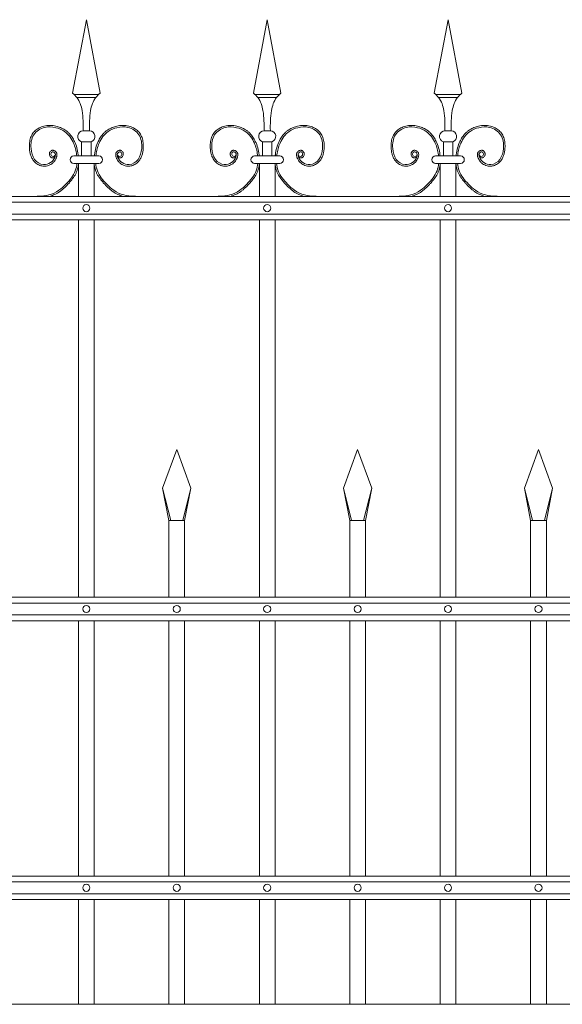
# Model space of a CAD drawing. Header units: millimetres. Extents: x 6567289036 to 6568990308, y 5976640423 to 5977332400.
# Tile 239 of 256: x 6568264849 to 6568265531, y 5976808418 to 5976809657. Entities that reach past the tile are written whole.
import ezdxf

# ---------------------------------------------------------------- set-up
doc = ezdxf.new("R2010")
doc.units = ezdxf.units.MM
doc.layers.add('01_widok', color=7, linetype='Continuous', lineweight=13)

# ---------------------------------------------------------------- blocks, each defined once
blk = doc.blocks.new('A$C6D0402AF')
at = {"layer": '01_widok'}
for p, q in [((0.7225, 1.4602), (0.74, 1.5538)), ((0.7575, 1.4602), (0.74, 1.5538)), ((0.9525, 1.4602), (0.97, 1.5538)), ((0.9875, 1.4602), (0.97, 1.5538)), ((1.1825, 1.4602), (1.2, 1.5538)), ((1.2175, 1.4602), (1.2, 1.5538)), ((0.74, 1.4588), (0.724, 1.4588)), ((0.74, 1.4548), (0.728, 1.4548)), ((0.74, 1.4588), (0.756, 1.4588)), ((0.74, 1.4548), (0.752, 1.4548)), ((0.97, 1.4588), (0.954, 1.4588)), ((0.97, 1.4548), (0.958, 1.4548)), ((0.97, 1.4588), (0.986, 1.4588)), ((0.97, 1.4548), (0.982, 1.4548)), ((1.2, 1.4588), (1.184, 1.4588)), ((1.2, 1.4548), (1.188, 1.4548)), ((1.2, 1.4588), (1.216, 1.4588)), ((1.2, 1.4548), (1.212, 1.4548)), ((0.74, 1.4125), (0.736, 1.4125)), ((0.74, 1.4125), (0.744, 1.4125)), ((0.97, 1.4125), (0.966, 1.4125)), ((0.97, 1.4125), (0.974, 1.4125)), ((1.2, 1.4125), (1.196, 1.4125)), ((1.2, 1.4125), (1.204, 1.4125)), ((0.734, 1.3985), (0.74, 1.3985)), ((0.734, 1.3985), (0.734, 1.3805)), ((0.746, 1.3985), (0.74, 1.3985)), ((0.746, 1.3985), (0.746, 1.3805)), ((0.964, 1.3985), (0.97, 1.3985)), ((0.964, 1.3985), (0.964, 1.3805)), ((0.976, 1.3985), (0.97, 1.3985)), ((0.976, 1.3985), (0.976, 1.3805)), ((1.194, 1.3985), (1.2, 1.3985)), ((1.194, 1.3985), (1.194, 1.3805)), ((1.206, 1.3985), (1.2, 1.3985)), ((1.206, 1.3985), (1.206, 1.3805)), ((0.74, 1.3805), (0.724, 1.3805)), ((0.74, 1.3805), (0.756, 1.3805)), ((0.97, 1.3805), (0.954, 1.3805)), ((0.97, 1.3805), (0.986, 1.3805)), ((1.2, 1.3805), (1.184, 1.3805)), ((1.2, 1.3805), (1.216, 1.3805)), ((0.73, 1.371), (0.724, 1.371)), ((0.73, 1.371), (0.73, 1.329)), ((0.73, 1.371), (0.75, 1.371)), ((0.75, 1.371), (0.75, 1.329)), ((0.75, 1.371), (0.756, 1.371)), ((0.96, 1.371), (0.954, 1.371)), ((0.96, 1.371), (0.96, 1.329)), ((0.96, 1.371), (0.98, 1.371)), ((0.98, 1.371), (0.98, 1.329)), ((0.98, 1.371), (0.986, 1.371)), ((1.19, 1.371), (1.184, 1.371)), ((1.19, 1.371), (1.19, 1.329)), ((1.19, 1.371), (1.21, 1.371)), ((1.21, 1.371), (1.21, 1.329)), ((1.21, 1.371), (1.216, 1.371)), ((2.57, 1.329), (0.06, 1.329)), ((0.06, 1.3215), (2.57, 1.3215)), ((0.06, 1.3065), (2.57, 1.3065)), ((2.57, 1.299), (0.06, 1.299)), ((0.73, 1.299), (0.73, 0.819)), ((0.75, 1.299), (0.75, 0.819)), ((0.96, 1.299), (0.96, 0.819)), ((0.98, 1.299), (0.98, 0.819)), ((1.19, 1.299), (1.19, 0.819)), ((1.21, 1.299), (1.21, 0.819)), ((0.837, 0.9577), (0.855, 1.0067)), ((0.873, 0.9577), (0.855, 1.0067)), ((1.067, 0.9577), (1.085, 1.0067)), ((1.103, 0.9577), (1.085, 1.0067)), ((1.297, 0.9577), (1.315, 1.0067)), ((1.333, 0.9577), (1.315, 1.0067)), ((0.8474, 0.9167), (0.837, 0.9577)), ((0.837, 0.9577), (0.845, 0.9167)), ((0.8626, 0.9167), (0.873, 0.9577)), ((0.873, 0.9577), (0.865, 0.9167)), ((1.0774, 0.9167), (1.067, 0.9577)), ((1.067, 0.9577), (1.075, 0.9167)), ((1.0926, 0.9167), (1.103, 0.9577)), ((1.103, 0.9577), (1.095, 0.9167)), ((1.3074, 0.9167), (1.297, 0.9577)), ((1.297, 0.9577), (1.305, 0.9167)), ((1.3226, 0.9167), (1.333, 0.9577)), ((1.333, 0.9577), (1.325, 0.9167)), ((0.855, 0.9167), (0.845, 0.9167)), ((0.845, 0.9167), (0.845, 0.819)), ((0.855, 0.9167), (0.865, 0.9167)), ((0.865, 0.9167), (0.865, 0.819)), ((1.085, 0.9167), (1.075, 0.9167)), ((1.075, 0.9167), (1.075, 0.819)), ((1.085, 0.9167), (1.095, 0.9167)), ((1.095, 0.9167), (1.095, 0.819)), ((1.315, 0.9167), (1.305, 0.9167)), ((1.305, 0.9167), (1.305, 0.819)), ((1.315, 0.9167), (1.325, 0.9167)), ((1.325, 0.9167), (1.325, 0.819)), ((2.57, 0.819), (0.06, 0.819)), ((2.57, 0.8115), (0.06, 0.8115)), ((2.57, 0.7965), (0.06, 0.7965)), ((2.57, 0.789), (0.06, 0.789)), ((0.73, 0.789), (0.73, 0.4642)), ((0.75, 0.789), (0.75, 0.4642)), ((0.845, 0.789), (0.845, 0.4642)), ((0.865, 0.789), (0.865, 0.4642)), ((0.96, 0.789), (0.96, 0.4642)), ((0.98, 0.789), (0.98, 0.4642)), ((1.075, 0.789), (1.075, 0.4642)), ((1.095, 0.789), (1.095, 0.4642)), ((1.19, 0.789), (1.19, 0.4642)), ((1.21, 0.789), (1.21, 0.4642)), ((1.305, 0.789), (1.305, 0.4642)), ((1.325, 0.789), (1.325, 0.4642)), ((2.57, 0.4642), (0.06, 0.4642)), ((2.57, 0.4567), (0.06, 0.4567)), ((2.57, 0.4417), (0.06, 0.4417)), ((2.57, 0.4342), (0.06, 0.4342)), ((0.73, 0.4342), (0.73, 0.301)), ((0.75, 0.4342), (0.75, 0.301)), ((0.845, 0.4342), (0.845, 0.301)), ((0.865, 0.4342), (0.865, 0.301)), ((0.96, 0.4342), (0.96, 0.301)), ((0.98, 0.4342), (0.98, 0.301)), ((1.075, 0.4342), (1.075, 0.301)), ((1.095, 0.4342), (1.095, 0.301)), ((1.19, 0.4342), (1.19, 0.301)), ((1.21, 0.4342), (1.21, 0.301)), ((1.305, 0.4342), (1.305, 0.301)), ((1.325, 0.4342), (1.325, 0.301)), ((0.06, 0.301), (2.57, 0.301)), ((2.57, 0.301), (0.06, 0.301))]:
    blk.add_line(p, q, dxfattribs=at)
for centre in [(0.74, 1.314), (0.97, 1.314), (1.2, 1.314), (0.74, 0.804), (0.855, 0.804), (0.97, 0.804), (1.085, 0.804), (1.2, 0.804), (1.315, 0.804), (0.74, 0.4492), (0.855, 0.4492), (0.97, 0.4492), (1.085, 0.4492), (1.2, 0.4492), (1.315, 0.4492)]:
    blk.add_circle(centre, 0.0045, dxfattribs=at)
for centre, radius, start, end in [((0.7363, 1.4053), 0.00718, 92.058, 251.6817), ((0.7437, 1.4053), 0.00718, 288.3183, 87.942), ((0.9663, 1.4053), 0.00718, 92.058, 251.6817), ((0.9737, 1.4053), 0.00718, 288.3183, 87.942), ((1.1963, 1.4053), 0.00718, 92.058, 251.6817), ((1.2037, 1.4053), 0.00718, 288.3183, 87.942), ((0.7241, 1.3757), 0.00473, 91.3822, 268.6178), ((0.7559, 1.3757), 0.00473, 271.3822, 88.6178), ((0.9541, 1.3757), 0.00473, 91.3822, 268.6178), ((0.9859, 1.3757), 0.00473, 271.3822, 88.6178), ((1.1841, 1.3757), 0.00473, 91.3822, 268.6178), ((1.2159, 1.3757), 0.00473, 271.3822, 88.6178)]:
    blk.add_arc(centre, radius, start, end, dxfattribs=at)
for points in [[(0.7225, 1.4602), (0.728, 1.4548), (0.7346, 1.4381), (0.736, 1.4125)], [(0.7575, 1.4602), (0.752, 1.4548), (0.7454, 1.4381), (0.744, 1.4125)], [(0.9525, 1.4602), (0.958, 1.4548), (0.9646, 1.4381), (0.966, 1.4125)], [(0.9875, 1.4602), (0.982, 1.4548), (0.9754, 1.4381), (0.974, 1.4125)], [(1.1825, 1.4602), (1.188, 1.4548), (1.1946, 1.4381), (1.196, 1.4125)], [(1.2175, 1.4602), (1.212, 1.4548), (1.2054, 1.4381), (1.204, 1.4125)]]:
    blk.add_spline(points, degree=3, dxfattribs=at)
for points, knots in [([(0.7001, 1.3792), (0.699, 1.3776), (0.6966, 1.3779), (0.696, 1.3781), (0.6958, 1.3782), (0.6954, 1.3784), (0.6952, 1.3785), (0.6945, 1.3789), (0.6942, 1.3794), (0.6935, 1.3803), (0.6933, 1.3808), (0.693, 1.3818), (0.6929, 1.3823), (0.693, 1.3832), (0.693, 1.3835), (0.6931, 1.3841), (0.6932, 1.3844), (0.6935, 1.3852), (0.6938, 1.3856), (0.6945, 1.3865), (0.6949, 1.3869), (0.6957, 1.3873), (0.696, 1.3874), (0.6965, 1.3876), (0.6967, 1.3876), (0.6972, 1.3876), (0.6974, 1.3876), (0.6982, 1.3876), (0.6987, 1.3875), (0.6996, 1.387), (0.7, 1.3868), (0.7008, 1.3862), (0.7011, 1.3858), (0.7017, 1.3852), (0.7018, 1.3849), (0.7021, 1.3844), (0.7023, 1.3841), (0.7025, 1.3835), (0.7025, 1.3832), (0.7027, 1.3824), (0.7027, 1.3818), (0.7026, 1.3807), (0.7025, 1.3802), (0.7023, 1.3794), (0.7022, 1.3791), (0.702, 1.3785), (0.7019, 1.3781), (0.7016, 1.3774), (0.7014, 1.3771), (0.7009, 1.3761), (0.7006, 1.3755), (0.6994, 1.3736), (0.6984, 1.3725), (0.6958, 1.3702), (0.6939, 1.3691), (0.69, 1.3676), (0.6878, 1.3673), (0.6849, 1.3674), (0.6841, 1.3675), (0.6826, 1.3679), (0.6818, 1.3681), (0.6792, 1.3691), (0.6775, 1.3701), (0.6747, 1.3724), (0.6736, 1.3735), (0.6717, 1.376), (0.6709, 1.3773), (0.6696, 1.3801), (0.6691, 1.3815), (0.6684, 1.3843), (0.6681, 1.3858), (0.6678, 1.3883), (0.6677, 1.3894), (0.6676, 1.3916), (0.6675, 1.3928), (0.6676, 1.3961), (0.6678, 1.3983), (0.6687, 1.4027), (0.6694, 1.4048), (0.671, 1.4077), (0.6715, 1.4085), (0.6727, 1.4101), (0.6733, 1.4109), (0.6754, 1.4131), (0.677, 1.4143), (0.6805, 1.4164), (0.6824, 1.4173), (0.6855, 1.4184), (0.6867, 1.4187), (0.6892, 1.4191), (0.6904, 1.4193), (0.6937, 1.4194), (0.6957, 1.4193), (0.6989, 1.4189), (0.7001, 1.4186), (0.7032, 1.4179), (0.7052, 1.4173), (0.709, 1.4158), (0.7108, 1.4149), (0.7135, 1.4132), (0.7144, 1.4125), (0.7161, 1.4111), (0.717, 1.4103), (0.7193, 1.4078), (0.7207, 1.406), (0.723, 1.4025), (0.724, 1.4007), (0.7262, 1.3963), (0.7272, 1.3935), (0.7287, 1.3879), (0.7293, 1.385), (0.7297, 1.3815), (0.7298, 1.381), (0.7298, 1.3805)], [4.6165, 4.6165, 4.6165, 4.6165, 5.188367, 5.188367, 5.549428, 5.549428, 5.910489, 5.910489, 6.837983, 6.837983, 7.765478, 7.765478, 8.692972, 8.692972, 9.190028, 9.190028, 9.687083, 9.687083, 10.618534, 10.618534, 11.549985, 11.549985, 12.010547, 12.010547, 12.33998, 12.33998, 12.669414, 12.669414, 13.561099, 13.561099, 14.452783, 14.452783, 15.344467, 15.344467, 15.940368, 15.940368, 16.492607, 16.492607, 17.044846, 17.044846, 18.200205, 18.200205, 19.355563, 19.355563, 20.151118, 20.151118, 21.100453, 21.100453, 22.049789, 22.049789, 23.94846, 23.94846, 27.745803, 27.745803, 33.221248, 33.221248, 38.696693, 38.696693, 40.725069, 40.725069, 42.753445, 42.753445, 47.908007, 47.908007, 52.041948, 52.041948, 56.17589, 56.17589, 60.309831, 60.309831, 64.342201, 64.342201, 67.40836, 67.40836, 70.47452, 70.47452, 76.606839, 76.606839, 82.739158, 82.739158, 85.455708, 85.455708, 88.172258, 88.172258, 93.605357, 93.605357, 99.038456, 99.038456, 102.482403, 102.482403, 105.92635, 105.92635, 111.504268, 111.504268, 114.996104, 114.996104, 120.708661, 120.708661, 126.421218, 126.421218, 129.587167, 129.587167, 132.753115, 132.753115, 139.085012, 139.085012, 144.64085, 144.64085, 153.114925, 153.114925, 161.589001, 161.589001, 163.11027, 163.11027, 163.11027, 163.11027]), ([(0.7006, 1.3827), (0.7004, 1.3819), (0.7, 1.38), (0.696, 1.3793), (0.6942, 1.3832), (0.697, 1.3867), (0.7013, 1.3836), (0.7, 1.3775), (0.6952, 1.3712), (0.6841, 1.3677), (0.6722, 1.3756), (0.6686, 1.3909), (0.6706, 1.4085), (0.686, 1.4182), (0.7005, 1.4172), (0.7148, 1.4116), (0.7243, 1.3981), (0.7271, 1.3866), (0.7278, 1.3809), (0.7278, 1.3805)], [0, 0, 0, 0, 2.276171, 5.482858, 9.081143, 12.123133, 16.088096, 20.24215, 29.50989, 38.967775, 52.064989, 66.796785, 84.531155, 101.296087, 115.254866, 127.16367, 146.089907, 161.545397, 162.912572, 162.912572, 162.912572, 162.912572]), ([(0.7799, 1.3792), (0.781, 1.3776), (0.7834, 1.3779), (0.784, 1.3781), (0.7842, 1.3782), (0.7846, 1.3784), (0.7848, 1.3785), (0.7855, 1.3789), (0.7858, 1.3794), (0.7865, 1.3803), (0.7867, 1.3808), (0.787, 1.3818), (0.7871, 1.3823), (0.787, 1.3832), (0.787, 1.3835), (0.7869, 1.3841), (0.7868, 1.3844), (0.7865, 1.3852), (0.7862, 1.3856), (0.7855, 1.3865), (0.7851, 1.3869), (0.7843, 1.3873), (0.784, 1.3874), (0.7835, 1.3876), (0.7833, 1.3876), (0.7828, 1.3876), (0.7826, 1.3876), (0.7818, 1.3876), (0.7813, 1.3875), (0.7804, 1.387), (0.78, 1.3868), (0.7792, 1.3862), (0.7789, 1.3858), (0.7783, 1.3852), (0.7782, 1.3849), (0.7779, 1.3844), (0.7777, 1.3841), (0.7775, 1.3835), (0.7775, 1.3832), (0.7773, 1.3824), (0.7773, 1.3818), (0.7774, 1.3807), (0.7775, 1.3802), (0.7777, 1.3794), (0.7778, 1.3791), (0.778, 1.3785), (0.7781, 1.3781), (0.7784, 1.3774), (0.7786, 1.3771), (0.7791, 1.3761), (0.7794, 1.3755), (0.7806, 1.3736), (0.7816, 1.3725), (0.7842, 1.3702), (0.7861, 1.3691), (0.79, 1.3676), (0.7922, 1.3673), (0.7951, 1.3674), (0.7959, 1.3675), (0.7974, 1.3679), (0.7982, 1.3681), (0.8008, 1.3691), (0.8025, 1.3701), (0.8053, 1.3724), (0.8064, 1.3735), (0.8083, 1.376), (0.8091, 1.3773), (0.8104, 1.3801), (0.8109, 1.3815), (0.8116, 1.3843), (0.8119, 1.3858), (0.8122, 1.3883), (0.8123, 1.3894), (0.8124, 1.3916), (0.8125, 1.3928), (0.8124, 1.3961), (0.8122, 1.3983), (0.8113, 1.4027), (0.8106, 1.4048), (0.809, 1.4077), (0.8085, 1.4085), (0.8073, 1.4101), (0.8067, 1.4109), (0.8046, 1.4131), (0.803, 1.4143), (0.7995, 1.4164), (0.7976, 1.4173), (0.7945, 1.4184), (0.7933, 1.4187), (0.7908, 1.4191), (0.7896, 1.4193), (0.7863, 1.4194), (0.7843, 1.4193), (0.7811, 1.4189), (0.7799, 1.4186), (0.7768, 1.4179), (0.7748, 1.4173), (0.771, 1.4158), (0.7692, 1.4149), (0.7665, 1.4132), (0.7656, 1.4125), (0.7639, 1.4111), (0.763, 1.4103), (0.7607, 1.4078), (0.7593, 1.406), (0.757, 1.4025), (0.756, 1.4007), (0.7538, 1.3963), (0.7528, 1.3935), (0.7513, 1.3879), (0.7507, 1.385), (0.7503, 1.3815), (0.7502, 1.381), (0.7502, 1.3805)], [4.6165, 4.6165, 4.6165, 4.6165, 5.188367, 5.188367, 5.549428, 5.549428, 5.910489, 5.910489, 6.837983, 6.837983, 7.765478, 7.765478, 8.692972, 8.692972, 9.190028, 9.190028, 9.687083, 9.687083, 10.618534, 10.618534, 11.549985, 11.549985, 12.010547, 12.010547, 12.33998, 12.33998, 12.669414, 12.669414, 13.561099, 13.561099, 14.452783, 14.452783, 15.344467, 15.344467, 15.940368, 15.940368, 16.492607, 16.492607, 17.044846, 17.044846, 18.200205, 18.200205, 19.355563, 19.355563, 20.151118, 20.151118, 21.100453, 21.100453, 22.049789, 22.049789, 23.94846, 23.94846, 27.745803, 27.745803, 33.221248, 33.221248, 38.696693, 38.696693, 40.725069, 40.725069, 42.753445, 42.753445, 47.908007, 47.908007, 52.041948, 52.041948, 56.17589, 56.17589, 60.309831, 60.309831, 64.342201, 64.342201, 67.40836, 67.40836, 70.47452, 70.47452, 76.606839, 76.606839, 82.739158, 82.739158, 85.455708, 85.455708, 88.172258, 88.172258, 93.605357, 93.605357, 99.038456, 99.038456, 102.482403, 102.482403, 105.92635, 105.92635, 111.504268, 111.504268, 114.996104, 114.996104, 120.708661, 120.708661, 126.421218, 126.421218, 129.587167, 129.587167, 132.753115, 132.753115, 139.085012, 139.085012, 144.64085, 144.64085, 153.114925, 153.114925, 161.589001, 161.589001, 163.11027, 163.11027, 163.11027, 163.11027]), ([(0.7794, 1.3827), (0.7796, 1.3819), (0.78, 1.38), (0.784, 1.3793), (0.7858, 1.3832), (0.783, 1.3867), (0.7787, 1.3836), (0.78, 1.3775), (0.7848, 1.3712), (0.7959, 1.3677), (0.8078, 1.3756), (0.8114, 1.3909), (0.8094, 1.4085), (0.794, 1.4182), (0.7795, 1.4172), (0.7652, 1.4116), (0.7557, 1.3981), (0.7529, 1.3866), (0.7522, 1.3809), (0.7522, 1.3805)], [0, 0, 0, 0, 2.276171, 5.482858, 9.081143, 12.123133, 16.088096, 20.24215, 29.50989, 38.967775, 52.064989, 66.796785, 84.531155, 101.296087, 115.254866, 127.16367, 146.089907, 161.545397, 162.912572, 162.912572, 162.912572, 162.912572]), ([(0.9301, 1.3792), (0.929, 1.3776), (0.9266, 1.3779), (0.926, 1.3781), (0.9258, 1.3782), (0.9254, 1.3784), (0.9252, 1.3785), (0.9245, 1.3789), (0.9242, 1.3794), (0.9235, 1.3803), (0.9233, 1.3808), (0.923, 1.3818), (0.9229, 1.3823), (0.923, 1.3832), (0.923, 1.3835), (0.9231, 1.3841), (0.9232, 1.3844), (0.9235, 1.3852), (0.9238, 1.3856), (0.9245, 1.3865), (0.9249, 1.3869), (0.9257, 1.3873), (0.926, 1.3874), (0.9265, 1.3876), (0.9267, 1.3876), (0.9272, 1.3876), (0.9274, 1.3876), (0.9282, 1.3876), (0.9287, 1.3875), (0.9296, 1.387), (0.93, 1.3868), (0.9308, 1.3862), (0.9311, 1.3858), (0.9317, 1.3852), (0.9318, 1.3849), (0.9321, 1.3844), (0.9323, 1.3841), (0.9325, 1.3835), (0.9325, 1.3832), (0.9327, 1.3824), (0.9327, 1.3818), (0.9326, 1.3807), (0.9325, 1.3802), (0.9323, 1.3794), (0.9322, 1.3791), (0.932, 1.3785), (0.9319, 1.3781), (0.9316, 1.3774), (0.9314, 1.3771), (0.9309, 1.3761), (0.9306, 1.3755), (0.9294, 1.3736), (0.9284, 1.3725), (0.9258, 1.3702), (0.9239, 1.3691), (0.92, 1.3676), (0.9178, 1.3673), (0.9149, 1.3674), (0.9141, 1.3675), (0.9126, 1.3679), (0.9118, 1.3681), (0.9092, 1.3691), (0.9075, 1.3701), (0.9047, 1.3724), (0.9036, 1.3735), (0.9017, 1.376), (0.9009, 1.3773), (0.8996, 1.3801), (0.8991, 1.3815), (0.8984, 1.3843), (0.8981, 1.3858), (0.8978, 1.3883), (0.8977, 1.3894), (0.8976, 1.3916), (0.8975, 1.3928), (0.8976, 1.3961), (0.8978, 1.3983), (0.8987, 1.4027), (0.8994, 1.4048), (0.901, 1.4077), (0.9015, 1.4085), (0.9027, 1.4101), (0.9033, 1.4109), (0.9054, 1.4131), (0.907, 1.4143), (0.9105, 1.4164), (0.9124, 1.4173), (0.9155, 1.4184), (0.9167, 1.4187), (0.9192, 1.4191), (0.9204, 1.4193), (0.9237, 1.4194), (0.9257, 1.4193), (0.9289, 1.4189), (0.9301, 1.4186), (0.9332, 1.4179), (0.9352, 1.4173), (0.939, 1.4158), (0.9408, 1.4149), (0.9435, 1.4132), (0.9444, 1.4125), (0.9461, 1.4111), (0.947, 1.4103), (0.9493, 1.4078), (0.9507, 1.406), (0.953, 1.4025), (0.954, 1.4007), (0.9562, 1.3963), (0.9572, 1.3935), (0.9587, 1.3879), (0.9593, 1.385), (0.9597, 1.3815), (0.9598, 1.381), (0.9598, 1.3805)], [4.6165, 4.6165, 4.6165, 4.6165, 5.188367, 5.188367, 5.549428, 5.549428, 5.910489, 5.910489, 6.837983, 6.837983, 7.765478, 7.765478, 8.692972, 8.692972, 9.190028, 9.190028, 9.687083, 9.687083, 10.618534, 10.618534, 11.549985, 11.549985, 12.010547, 12.010547, 12.33998, 12.33998, 12.669414, 12.669414, 13.561099, 13.561099, 14.452783, 14.452783, 15.344467, 15.344467, 15.940368, 15.940368, 16.492607, 16.492607, 17.044846, 17.044846, 18.200205, 18.200205, 19.355563, 19.355563, 20.151118, 20.151118, 21.100453, 21.100453, 22.049789, 22.049789, 23.94846, 23.94846, 27.745803, 27.745803, 33.221248, 33.221248, 38.696693, 38.696693, 40.725069, 40.725069, 42.753445, 42.753445, 47.908007, 47.908007, 52.041948, 52.041948, 56.17589, 56.17589, 60.309831, 60.309831, 64.342201, 64.342201, 67.40836, 67.40836, 70.47452, 70.47452, 76.606839, 76.606839, 82.739158, 82.739158, 85.455708, 85.455708, 88.172258, 88.172258, 93.605357, 93.605357, 99.038456, 99.038456, 102.482403, 102.482403, 105.92635, 105.92635, 111.504268, 111.504268, 114.996104, 114.996104, 120.708661, 120.708661, 126.421218, 126.421218, 129.587167, 129.587167, 132.753115, 132.753115, 139.085012, 139.085012, 144.64085, 144.64085, 153.114925, 153.114925, 161.589001, 161.589001, 163.11027, 163.11027, 163.11027, 163.11027]), ([(0.9306, 1.3827), (0.9304, 1.3819), (0.93, 1.38), (0.926, 1.3793), (0.9242, 1.3832), (0.927, 1.3867), (0.9313, 1.3836), (0.93, 1.3775), (0.9252, 1.3712), (0.9141, 1.3677), (0.9022, 1.3756), (0.8986, 1.3909), (0.9006, 1.4085), (0.916, 1.4182), (0.9305, 1.4172), (0.9448, 1.4116), (0.9543, 1.3981), (0.9571, 1.3866), (0.9578, 1.3809), (0.9578, 1.3805)], [0, 0, 0, 0, 2.276171, 5.482858, 9.081143, 12.123133, 16.088096, 20.24215, 29.50989, 38.967775, 52.064989, 66.796785, 84.531155, 101.296087, 115.254866, 127.16367, 146.089907, 161.545397, 162.912572, 162.912572, 162.912572, 162.912572]), ([(1.0099, 1.3792), (1.011, 1.3776), (1.0134, 1.3779), (1.014, 1.3781), (1.0142, 1.3782), (1.0146, 1.3784), (1.0148, 1.3785), (1.0155, 1.3789), (1.0158, 1.3794), (1.0165, 1.3803), (1.0167, 1.3808), (1.017, 1.3818), (1.0171, 1.3823), (1.017, 1.3832), (1.017, 1.3835), (1.0169, 1.3841), (1.0168, 1.3844), (1.0165, 1.3852), (1.0162, 1.3856), (1.0155, 1.3865), (1.0151, 1.3869), (1.0143, 1.3873), (1.014, 1.3874), (1.0135, 1.3876), (1.0133, 1.3876), (1.0128, 1.3876), (1.0126, 1.3876), (1.0118, 1.3876), (1.0113, 1.3875), (1.0104, 1.387), (1.01, 1.3868), (1.0092, 1.3862), (1.0089, 1.3858), (1.0083, 1.3852), (1.0082, 1.3849), (1.0079, 1.3844), (1.0077, 1.3841), (1.0075, 1.3835), (1.0075, 1.3832), (1.0073, 1.3824), (1.0073, 1.3818), (1.0074, 1.3807), (1.0075, 1.3802), (1.0077, 1.3794), (1.0078, 1.3791), (1.008, 1.3785), (1.0081, 1.3781), (1.0084, 1.3774), (1.0086, 1.3771), (1.0091, 1.3761), (1.0094, 1.3755), (1.0106, 1.3736), (1.0116, 1.3725), (1.0142, 1.3702), (1.0161, 1.3691), (1.02, 1.3676), (1.0222, 1.3673), (1.0251, 1.3674), (1.0259, 1.3675), (1.0274, 1.3679), (1.0282, 1.3681), (1.0308, 1.3691), (1.0325, 1.3701), (1.0353, 1.3724), (1.0364, 1.3735), (1.0383, 1.376), (1.0391, 1.3773), (1.0404, 1.3801), (1.0409, 1.3815), (1.0416, 1.3843), (1.0419, 1.3858), (1.0422, 1.3883), (1.0423, 1.3894), (1.0424, 1.3916), (1.0425, 1.3928), (1.0424, 1.3961), (1.0422, 1.3983), (1.0413, 1.4027), (1.0406, 1.4048), (1.039, 1.4077), (1.0385, 1.4085), (1.0373, 1.4101), (1.0367, 1.4109), (1.0346, 1.4131), (1.033, 1.4143), (1.0295, 1.4164), (1.0276, 1.4173), (1.0245, 1.4184), (1.0233, 1.4187), (1.0208, 1.4191), (1.0196, 1.4193), (1.0163, 1.4194), (1.0143, 1.4193), (1.0111, 1.4189), (1.0099, 1.4186), (1.0068, 1.4179), (1.0048, 1.4173), (1.001, 1.4158), (0.9992, 1.4149), (0.9965, 1.4132), (0.9956, 1.4125), (0.9939, 1.4111), (0.993, 1.4103), (0.9907, 1.4078), (0.9893, 1.406), (0.987, 1.4025), (0.986, 1.4007), (0.9838, 1.3963), (0.9828, 1.3935), (0.9813, 1.3879), (0.9807, 1.385), (0.9803, 1.3815), (0.9802, 1.381), (0.9802, 1.3805)], [4.6165, 4.6165, 4.6165, 4.6165, 5.188367, 5.188367, 5.549428, 5.549428, 5.910489, 5.910489, 6.837983, 6.837983, 7.765478, 7.765478, 8.692972, 8.692972, 9.190028, 9.190028, 9.687083, 9.687083, 10.618534, 10.618534, 11.549985, 11.549985, 12.010547, 12.010547, 12.33998, 12.33998, 12.669414, 12.669414, 13.561099, 13.561099, 14.452783, 14.452783, 15.344467, 15.344467, 15.940368, 15.940368, 16.492607, 16.492607, 17.044846, 17.044846, 18.200205, 18.200205, 19.355563, 19.355563, 20.151118, 20.151118, 21.100453, 21.100453, 22.049789, 22.049789, 23.94846, 23.94846, 27.745803, 27.745803, 33.221248, 33.221248, 38.696693, 38.696693, 40.725069, 40.725069, 42.753445, 42.753445, 47.908007, 47.908007, 52.041948, 52.041948, 56.17589, 56.17589, 60.309831, 60.309831, 64.342201, 64.342201, 67.40836, 67.40836, 70.47452, 70.47452, 76.606839, 76.606839, 82.739158, 82.739158, 85.455708, 85.455708, 88.172258, 88.172258, 93.605357, 93.605357, 99.038456, 99.038456, 102.482403, 102.482403, 105.92635, 105.92635, 111.504268, 111.504268, 114.996104, 114.996104, 120.708661, 120.708661, 126.421218, 126.421218, 129.587167, 129.587167, 132.753115, 132.753115, 139.085012, 139.085012, 144.64085, 144.64085, 153.114925, 153.114925, 161.589001, 161.589001, 163.11027, 163.11027, 163.11027, 163.11027]), ([(1.0094, 1.3827), (1.0096, 1.3819), (1.01, 1.38), (1.014, 1.3793), (1.0158, 1.3832), (1.013, 1.3867), (1.0087, 1.3836), (1.01, 1.3775), (1.0148, 1.3712), (1.0259, 1.3677), (1.0378, 1.3756), (1.0414, 1.3909), (1.0394, 1.4085), (1.024, 1.4182), (1.0095, 1.4172), (0.9952, 1.4116), (0.9857, 1.3981), (0.9829, 1.3866), (0.9822, 1.3809), (0.9822, 1.3805)], [0, 0, 0, 0, 2.276171, 5.482858, 9.081143, 12.123133, 16.088096, 20.24215, 29.50989, 38.967775, 52.064989, 66.796785, 84.531155, 101.296087, 115.254866, 127.16367, 146.089907, 161.545397, 162.912572, 162.912572, 162.912572, 162.912572]), ([(1.1601, 1.3792), (1.159, 1.3776), (1.1566, 1.3779), (1.156, 1.3781), (1.1558, 1.3782), (1.1554, 1.3784), (1.1552, 1.3785), (1.1545, 1.3789), (1.1542, 1.3794), (1.1535, 1.3803), (1.1533, 1.3808), (1.153, 1.3818), (1.1529, 1.3823), (1.153, 1.3832), (1.153, 1.3835), (1.1531, 1.3841), (1.1532, 1.3844), (1.1535, 1.3852), (1.1538, 1.3856), (1.1545, 1.3865), (1.1549, 1.3869), (1.1557, 1.3873), (1.156, 1.3874), (1.1565, 1.3876), (1.1567, 1.3876), (1.1572, 1.3876), (1.1574, 1.3876), (1.1582, 1.3876), (1.1587, 1.3875), (1.1596, 1.387), (1.16, 1.3868), (1.1608, 1.3862), (1.1611, 1.3858), (1.1617, 1.3852), (1.1618, 1.3849), (1.1621, 1.3844), (1.1623, 1.3841), (1.1625, 1.3835), (1.1625, 1.3832), (1.1627, 1.3824), (1.1627, 1.3818), (1.1626, 1.3807), (1.1625, 1.3802), (1.1623, 1.3794), (1.1622, 1.3791), (1.162, 1.3785), (1.1619, 1.3781), (1.1616, 1.3774), (1.1614, 1.3771), (1.1609, 1.3761), (1.1606, 1.3755), (1.1594, 1.3736), (1.1584, 1.3725), (1.1558, 1.3702), (1.1539, 1.3691), (1.15, 1.3676), (1.1478, 1.3673), (1.1449, 1.3674), (1.1441, 1.3675), (1.1426, 1.3679), (1.1418, 1.3681), (1.1392, 1.3691), (1.1375, 1.3701), (1.1347, 1.3724), (1.1336, 1.3735), (1.1317, 1.376), (1.1309, 1.3773), (1.1296, 1.3801), (1.1291, 1.3815), (1.1284, 1.3843), (1.1281, 1.3858), (1.1278, 1.3883), (1.1277, 1.3894), (1.1276, 1.3916), (1.1275, 1.3928), (1.1276, 1.3961), (1.1278, 1.3983), (1.1287, 1.4027), (1.1294, 1.4048), (1.131, 1.4077), (1.1315, 1.4085), (1.1327, 1.4101), (1.1333, 1.4109), (1.1354, 1.4131), (1.137, 1.4143), (1.1405, 1.4164), (1.1424, 1.4173), (1.1455, 1.4184), (1.1467, 1.4187), (1.1492, 1.4191), (1.1504, 1.4193), (1.1537, 1.4194), (1.1557, 1.4193), (1.1589, 1.4189), (1.1601, 1.4186), (1.1632, 1.4179), (1.1652, 1.4173), (1.169, 1.4158), (1.1708, 1.4149), (1.1735, 1.4132), (1.1744, 1.4125), (1.1761, 1.4111), (1.177, 1.4103), (1.1793, 1.4078), (1.1807, 1.406), (1.183, 1.4025), (1.184, 1.4007), (1.1862, 1.3963), (1.1872, 1.3935), (1.1887, 1.3879), (1.1893, 1.385), (1.1897, 1.3815), (1.1898, 1.381), (1.1898, 1.3805)], [4.6165, 4.6165, 4.6165, 4.6165, 5.188367, 5.188367, 5.549428, 5.549428, 5.910489, 5.910489, 6.837983, 6.837983, 7.765478, 7.765478, 8.692972, 8.692972, 9.190028, 9.190028, 9.687083, 9.687083, 10.618534, 10.618534, 11.549985, 11.549985, 12.010547, 12.010547, 12.33998, 12.33998, 12.669414, 12.669414, 13.561099, 13.561099, 14.452783, 14.452783, 15.344467, 15.344467, 15.940368, 15.940368, 16.492607, 16.492607, 17.044846, 17.044846, 18.200205, 18.200205, 19.355563, 19.355563, 20.151118, 20.151118, 21.100453, 21.100453, 22.049789, 22.049789, 23.94846, 23.94846, 27.745803, 27.745803, 33.221248, 33.221248, 38.696693, 38.696693, 40.725069, 40.725069, 42.753445, 42.753445, 47.908007, 47.908007, 52.041948, 52.041948, 56.17589, 56.17589, 60.309831, 60.309831, 64.342201, 64.342201, 67.40836, 67.40836, 70.47452, 70.47452, 76.606839, 76.606839, 82.739158, 82.739158, 85.455708, 85.455708, 88.172258, 88.172258, 93.605357, 93.605357, 99.038456, 99.038456, 102.482403, 102.482403, 105.92635, 105.92635, 111.504268, 111.504268, 114.996104, 114.996104, 120.708661, 120.708661, 126.421218, 126.421218, 129.587167, 129.587167, 132.753115, 132.753115, 139.085012, 139.085012, 144.64085, 144.64085, 153.114925, 153.114925, 161.589001, 161.589001, 163.11027, 163.11027, 163.11027, 163.11027]), ([(1.1606, 1.3827), (1.1604, 1.3819), (1.16, 1.38), (1.156, 1.3793), (1.1542, 1.3832), (1.157, 1.3867), (1.1613, 1.3836), (1.16, 1.3775), (1.1552, 1.3712), (1.1441, 1.3677), (1.1322, 1.3756), (1.1286, 1.3909), (1.1306, 1.4085), (1.146, 1.4182), (1.1605, 1.4172), (1.1748, 1.4116), (1.1843, 1.3981), (1.1871, 1.3866), (1.1878, 1.3809), (1.1878, 1.3805)], [0, 0, 0, 0, 2.276171, 5.482858, 9.081143, 12.123133, 16.088096, 20.24215, 29.50989, 38.967775, 52.064989, 66.796785, 84.531155, 101.296087, 115.254866, 127.16367, 146.089907, 161.545397, 162.912572, 162.912572, 162.912572, 162.912572]), ([(1.2399, 1.3792), (1.241, 1.3776), (1.2434, 1.3779), (1.244, 1.3781), (1.2442, 1.3782), (1.2446, 1.3784), (1.2448, 1.3785), (1.2455, 1.3789), (1.2458, 1.3794), (1.2465, 1.3803), (1.2467, 1.3808), (1.247, 1.3818), (1.2471, 1.3823), (1.247, 1.3832), (1.247, 1.3835), (1.2469, 1.3841), (1.2468, 1.3844), (1.2465, 1.3852), (1.2462, 1.3856), (1.2455, 1.3865), (1.2451, 1.3869), (1.2443, 1.3873), (1.244, 1.3874), (1.2435, 1.3876), (1.2433, 1.3876), (1.2428, 1.3876), (1.2426, 1.3876), (1.2418, 1.3876), (1.2413, 1.3875), (1.2404, 1.387), (1.24, 1.3868), (1.2392, 1.3862), (1.2389, 1.3858), (1.2383, 1.3852), (1.2382, 1.3849), (1.2379, 1.3844), (1.2377, 1.3841), (1.2375, 1.3835), (1.2375, 1.3832), (1.2373, 1.3824), (1.2373, 1.3818), (1.2374, 1.3807), (1.2375, 1.3802), (1.2377, 1.3794), (1.2378, 1.3791), (1.238, 1.3785), (1.2381, 1.3781), (1.2384, 1.3774), (1.2386, 1.3771), (1.2391, 1.3761), (1.2394, 1.3755), (1.2406, 1.3736), (1.2416, 1.3725), (1.2442, 1.3702), (1.2461, 1.3691), (1.25, 1.3676), (1.2522, 1.3673), (1.2551, 1.3674), (1.2559, 1.3675), (1.2574, 1.3679), (1.2582, 1.3681), (1.2608, 1.3691), (1.2625, 1.3701), (1.2653, 1.3724), (1.2664, 1.3735), (1.2683, 1.376), (1.2691, 1.3773), (1.2704, 1.3801), (1.2709, 1.3815), (1.2716, 1.3843), (1.2719, 1.3858), (1.2722, 1.3883), (1.2723, 1.3894), (1.2724, 1.3916), (1.2725, 1.3928), (1.2724, 1.3961), (1.2722, 1.3983), (1.2713, 1.4027), (1.2706, 1.4048), (1.269, 1.4077), (1.2685, 1.4085), (1.2673, 1.4101), (1.2667, 1.4109), (1.2646, 1.4131), (1.263, 1.4143), (1.2595, 1.4164), (1.2576, 1.4173), (1.2545, 1.4184), (1.2533, 1.4187), (1.2508, 1.4191), (1.2496, 1.4193), (1.2463, 1.4194), (1.2443, 1.4193), (1.2411, 1.4189), (1.2399, 1.4186), (1.2368, 1.4179), (1.2348, 1.4173), (1.231, 1.4158), (1.2292, 1.4149), (1.2265, 1.4132), (1.2256, 1.4125), (1.2239, 1.4111), (1.223, 1.4103), (1.2207, 1.4078), (1.2193, 1.406), (1.217, 1.4025), (1.216, 1.4007), (1.2138, 1.3963), (1.2128, 1.3935), (1.2113, 1.3879), (1.2107, 1.385), (1.2103, 1.3815), (1.2102, 1.381), (1.2102, 1.3805)], [4.6165, 4.6165, 4.6165, 4.6165, 5.188367, 5.188367, 5.549428, 5.549428, 5.910489, 5.910489, 6.837983, 6.837983, 7.765478, 7.765478, 8.692972, 8.692972, 9.190028, 9.190028, 9.687083, 9.687083, 10.618534, 10.618534, 11.549985, 11.549985, 12.010547, 12.010547, 12.33998, 12.33998, 12.669414, 12.669414, 13.561099, 13.561099, 14.452783, 14.452783, 15.344467, 15.344467, 15.940368, 15.940368, 16.492607, 16.492607, 17.044846, 17.044846, 18.200205, 18.200205, 19.355563, 19.355563, 20.151118, 20.151118, 21.100453, 21.100453, 22.049789, 22.049789, 23.94846, 23.94846, 27.745803, 27.745803, 33.221248, 33.221248, 38.696693, 38.696693, 40.725069, 40.725069, 42.753445, 42.753445, 47.908007, 47.908007, 52.041948, 52.041948, 56.17589, 56.17589, 60.309831, 60.309831, 64.342201, 64.342201, 67.40836, 67.40836, 70.47452, 70.47452, 76.606839, 76.606839, 82.739158, 82.739158, 85.455708, 85.455708, 88.172258, 88.172258, 93.605357, 93.605357, 99.038456, 99.038456, 102.482403, 102.482403, 105.92635, 105.92635, 111.504268, 111.504268, 114.996104, 114.996104, 120.708661, 120.708661, 126.421218, 126.421218, 129.587167, 129.587167, 132.753115, 132.753115, 139.085012, 139.085012, 144.64085, 144.64085, 153.114925, 153.114925, 161.589001, 161.589001, 163.11027, 163.11027, 163.11027, 163.11027]), ([(1.2394, 1.3827), (1.2396, 1.3819), (1.24, 1.38), (1.244, 1.3793), (1.2458, 1.3832), (1.243, 1.3867), (1.2387, 1.3836), (1.24, 1.3775), (1.2448, 1.3712), (1.2559, 1.3677), (1.2678, 1.3756), (1.2714, 1.3909), (1.2694, 1.4085), (1.254, 1.4182), (1.2395, 1.4172), (1.2252, 1.4116), (1.2157, 1.3981), (1.2129, 1.3866), (1.2122, 1.3809), (1.2122, 1.3805)], [0, 0, 0, 0, 2.276171, 5.482858, 9.081143, 12.123133, 16.088096, 20.24215, 29.50989, 38.967775, 52.064989, 66.796785, 84.531155, 101.296087, 115.254866, 127.16367, 146.089907, 161.545397, 162.912572, 162.912572, 162.912572, 162.912572]), ([(0.728, 1.371), (0.7277, 1.3678), (0.7258, 1.3578), (0.7162, 1.3465), (0.705, 1.3358), (0.693, 1.33), (0.6826, 1.3293), (0.6769, 1.3291), (0.6755, 1.329)], [172.218122, 172.218122, 172.218122, 172.218122, 181.855132, 202.579273, 214.575372, 228.542226, 241.353249, 245.573586, 245.573586, 245.573586, 245.573586]), ([(0.73, 1.371), (0.7299, 1.3699), (0.7298, 1.3687), (0.7294, 1.366), (0.729, 1.3644), (0.7282, 1.3616), (0.7277, 1.3605), (0.7268, 1.3582), (0.7262, 1.3572), (0.7244, 1.354), (0.723, 1.352), (0.7205, 1.3488), (0.7195, 1.3476), (0.7174, 1.3453), (0.7165, 1.3443), (0.7135, 1.3412), (0.7115, 1.3393), (0.7083, 1.3366), (0.7074, 1.3359), (0.7043, 1.3337), (0.7022, 1.3325), (0.6979, 1.3305), (0.6957, 1.3297), (0.6936, 1.329)], [172.067248, 172.067248, 172.067248, 172.067248, 175.307441, 175.307441, 179.950369, 179.950369, 183.428024, 183.428024, 186.90568, 186.90568, 193.860991, 193.860991, 198.444931, 198.444931, 202.5856, 202.5856, 210.86694, 210.86694, 214.411979, 214.411979, 221.502058, 221.502058, 227.966753, 227.966753, 227.966753, 227.966753]), ([(0.75, 1.371), (0.7501, 1.3699), (0.7502, 1.3687), (0.7506, 1.366), (0.751, 1.3644), (0.7518, 1.3616), (0.7523, 1.3605), (0.7532, 1.3582), (0.7538, 1.3572), (0.7556, 1.354), (0.757, 1.352), (0.7595, 1.3488), (0.7605, 1.3476), (0.7626, 1.3453), (0.7635, 1.3443), (0.7665, 1.3412), (0.7685, 1.3393), (0.7717, 1.3366), (0.7726, 1.3359), (0.7757, 1.3337), (0.7778, 1.3325), (0.7821, 1.3305), (0.7843, 1.3297), (0.7864, 1.329)], [172.067248, 172.067248, 172.067248, 172.067248, 175.307441, 175.307441, 179.950369, 179.950369, 183.428024, 183.428024, 186.90568, 186.90568, 193.860991, 193.860991, 198.444931, 198.444931, 202.5856, 202.5856, 210.86694, 210.86694, 214.411979, 214.411979, 221.502058, 221.502058, 227.966753, 227.966753, 227.966753, 227.966753]), ([(0.752, 1.371), (0.7523, 1.3678), (0.7542, 1.3578), (0.7638, 1.3465), (0.775, 1.3358), (0.787, 1.33), (0.7974, 1.3293), (0.8031, 1.3291), (0.8045, 1.329)], [172.218122, 172.218122, 172.218122, 172.218122, 181.855132, 202.579273, 214.575372, 228.542226, 241.353249, 245.573586, 245.573586, 245.573586, 245.573586]), ([(0.958, 1.371), (0.9577, 1.3678), (0.9558, 1.3578), (0.9462, 1.3465), (0.935, 1.3358), (0.923, 1.33), (0.9126, 1.3293), (0.9069, 1.3291), (0.9055, 1.329)], [172.218122, 172.218122, 172.218122, 172.218122, 181.855132, 202.579273, 214.575372, 228.542226, 241.353249, 245.573586, 245.573586, 245.573586, 245.573586]), ([(0.96, 1.371), (0.9599, 1.3699), (0.9598, 1.3687), (0.9594, 1.366), (0.959, 1.3644), (0.9582, 1.3616), (0.9577, 1.3605), (0.9568, 1.3582), (0.9562, 1.3572), (0.9544, 1.354), (0.953, 1.352), (0.9505, 1.3488), (0.9495, 1.3476), (0.9474, 1.3453), (0.9465, 1.3443), (0.9435, 1.3412), (0.9415, 1.3393), (0.9383, 1.3366), (0.9374, 1.3359), (0.9343, 1.3337), (0.9322, 1.3325), (0.9279, 1.3305), (0.9257, 1.3297), (0.9236, 1.329)], [172.067248, 172.067248, 172.067248, 172.067248, 175.307441, 175.307441, 179.950369, 179.950369, 183.428024, 183.428024, 186.90568, 186.90568, 193.860991, 193.860991, 198.444931, 198.444931, 202.5856, 202.5856, 210.86694, 210.86694, 214.411979, 214.411979, 221.502058, 221.502058, 227.966753, 227.966753, 227.966753, 227.966753]), ([(0.98, 1.371), (0.9801, 1.3699), (0.9802, 1.3687), (0.9806, 1.366), (0.981, 1.3644), (0.9818, 1.3616), (0.9823, 1.3605), (0.9832, 1.3582), (0.9838, 1.3572), (0.9856, 1.354), (0.987, 1.352), (0.9895, 1.3488), (0.9905, 1.3476), (0.9926, 1.3453), (0.9935, 1.3443), (0.9965, 1.3412), (0.9985, 1.3393), (1.0017, 1.3366), (1.0026, 1.3359), (1.0057, 1.3337), (1.0078, 1.3325), (1.0121, 1.3305), (1.0143, 1.3297), (1.0164, 1.329)], [172.067248, 172.067248, 172.067248, 172.067248, 175.307441, 175.307441, 179.950369, 179.950369, 183.428024, 183.428024, 186.90568, 186.90568, 193.860991, 193.860991, 198.444931, 198.444931, 202.5856, 202.5856, 210.86694, 210.86694, 214.411979, 214.411979, 221.502058, 221.502058, 227.966753, 227.966753, 227.966753, 227.966753]), ([(0.982, 1.371), (0.9823, 1.3678), (0.9842, 1.3578), (0.9938, 1.3465), (1.005, 1.3358), (1.017, 1.33), (1.0274, 1.3293), (1.0331, 1.3291), (1.0345, 1.329)], [172.218122, 172.218122, 172.218122, 172.218122, 181.855132, 202.579273, 214.575372, 228.542226, 241.353249, 245.573586, 245.573586, 245.573586, 245.573586]), ([(1.188, 1.371), (1.1877, 1.3678), (1.1858, 1.3578), (1.1762, 1.3465), (1.165, 1.3358), (1.153, 1.33), (1.1426, 1.3293), (1.1369, 1.3291), (1.1355, 1.329)], [172.218122, 172.218122, 172.218122, 172.218122, 181.855132, 202.579273, 214.575372, 228.542226, 241.353249, 245.573586, 245.573586, 245.573586, 245.573586]), ([(1.19, 1.371), (1.1899, 1.3699), (1.1898, 1.3687), (1.1894, 1.366), (1.189, 1.3644), (1.1882, 1.3616), (1.1877, 1.3605), (1.1868, 1.3582), (1.1862, 1.3572), (1.1844, 1.354), (1.183, 1.352), (1.1805, 1.3488), (1.1795, 1.3476), (1.1774, 1.3453), (1.1765, 1.3443), (1.1735, 1.3412), (1.1715, 1.3393), (1.1683, 1.3366), (1.1674, 1.3359), (1.1643, 1.3337), (1.1622, 1.3325), (1.1579, 1.3305), (1.1557, 1.3297), (1.1536, 1.329)], [172.067248, 172.067248, 172.067248, 172.067248, 175.307441, 175.307441, 179.950369, 179.950369, 183.428024, 183.428024, 186.90568, 186.90568, 193.860991, 193.860991, 198.444931, 198.444931, 202.5856, 202.5856, 210.86694, 210.86694, 214.411979, 214.411979, 221.502058, 221.502058, 227.966753, 227.966753, 227.966753, 227.966753]), ([(1.21, 1.371), (1.2101, 1.3699), (1.2102, 1.3687), (1.2106, 1.366), (1.211, 1.3644), (1.2118, 1.3616), (1.2123, 1.3605), (1.2132, 1.3582), (1.2138, 1.3572), (1.2156, 1.354), (1.217, 1.352), (1.2195, 1.3488), (1.2205, 1.3476), (1.2226, 1.3453), (1.2235, 1.3443), (1.2265, 1.3412), (1.2285, 1.3393), (1.2317, 1.3366), (1.2326, 1.3359), (1.2357, 1.3337), (1.2378, 1.3325), (1.2421, 1.3305), (1.2443, 1.3297), (1.2464, 1.329)], [172.067248, 172.067248, 172.067248, 172.067248, 175.307441, 175.307441, 179.950369, 179.950369, 183.428024, 183.428024, 186.90568, 186.90568, 193.860991, 193.860991, 198.444931, 198.444931, 202.5856, 202.5856, 210.86694, 210.86694, 214.411979, 214.411979, 221.502058, 221.502058, 227.966753, 227.966753, 227.966753, 227.966753]), ([(1.212, 1.371), (1.2123, 1.3678), (1.2142, 1.3578), (1.2238, 1.3465), (1.235, 1.3358), (1.247, 1.33), (1.2574, 1.3293), (1.2631, 1.3291), (1.2645, 1.329)], [172.218122, 172.218122, 172.218122, 172.218122, 181.855132, 202.579273, 214.575372, 228.542226, 241.353249, 245.573586, 245.573586, 245.573586, 245.573586])]:
    blk.add_open_spline(points, degree=3, knots=knots, dxfattribs=at)

msp = doc.modelspace()

# ---------------------------------------------------------------- block references
at = {"xscale": 988.5931585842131, "yscale": 988.5931585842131, "zscale": 988.5931585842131, "rotation": 3.128671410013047e-08}
msp.add_blockref('A$C6D0402AF', (6568264201.035092, 5976808120.761432), dxfattribs=at)

doc.saveas('drawing.dxf')
